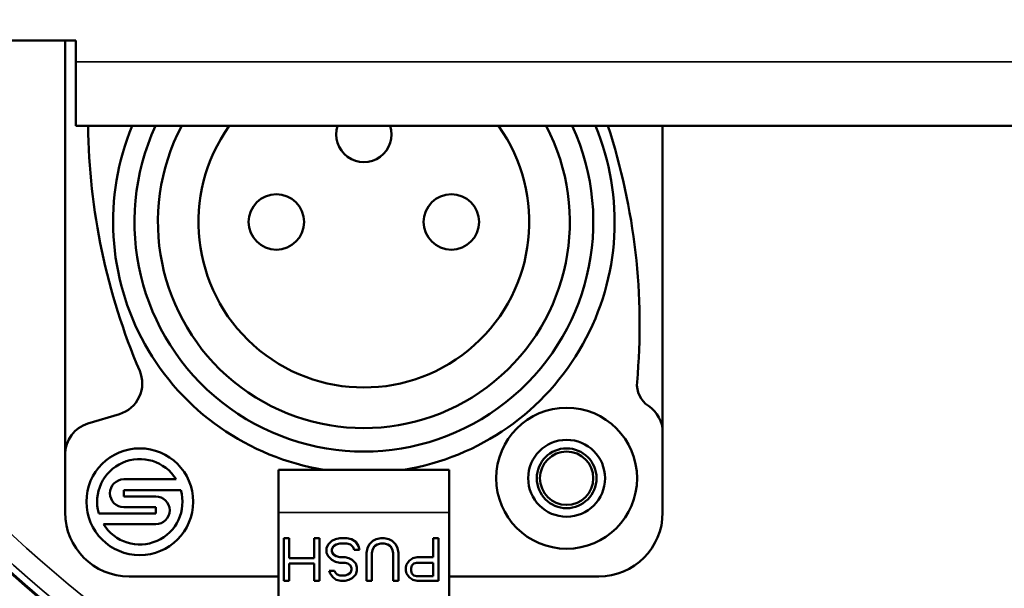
# Model space of a CAD drawing. Header units: millimetres. Extents: x 30 to 1646, y 30 to 1265.
# Tile 78 of 137: x 675 to 721, y 1007 to 1033. Entities that reach past the tile are written whole.
import ezdxf

# ---------------------------------------------------------------- set-up
doc = ezdxf.new("R2010")
doc.units = ezdxf.units.MM
doc.header["$LTSCALE"] = 6
for name, color, linetype, lineweight in [('Dimension (ISO)', 7, 'Continuous', 25), ('Visible (ISO)', 7, 'Continuous', 50), ('Visible Narrow (ISO)', 7, 'Continuous', 35)]:
    doc.layers.add(name, color=color, linetype=linetype, lineweight=lineweight)
doc.styles.add('Note Text (ANSI)', font='tahoma.ttf')
doc.dimstyles.new('Default (ISO)', dxfattribs={"dimscale": 6, "dimtxt": 1, "dimasz": 2.5, "dimexe": 3.175, "dimexo": 0, "dimgap": 0.762, "dimtad": 1, "dimrnd": 1e-08, "dimzin": 0, "dimdsep": 46, "dimtxsty": 'Note Text (ANSI)', "dimcen": 0.09, "dimdle": 10, "dimclrd": 1, "dimclre": 1, "dimclrt": 1, "dimazin": 0, "dimtfac": 3.5052, "dimtmove": 0, "dimatfit": 3, "dimfxl": 1, "dimtolj": 1, "dimtzin": 0, "dimlwd": -1, "dimlwe": -1, "dimarcsym": 0})

# ---------------------------------------------------------------- blocks, each defined once
blk = doc.blocks.new('*D22')
at = {"layer": 'Defpoints', "color": 0, "transparency": 16777216}
for p in [(706.416, 1052.811), (717.925, 1046.766)]:
    blk.add_point(p, dxfattribs=at)
at = {"layer": 'Dimension (ISO)', "color": 1, "transparency": 16777216}
for p, q in [((693.136, 1059.785), (679.856, 1066.76)), ((706.416, 1052.811), (717.925, 1046.766)), ((731.205, 1039.791), (896.945, 952.746))]:
    blk.add_line(p, q, dxfattribs=at)
for points in [[(694.298, 1061.998), (691.973, 1057.572), (706.416, 1052.811)], [(732.367, 1042.005), (730.042, 1037.578), (717.925, 1046.766)]]:
    blk.add_solid(points, dxfattribs=at)
at = {"layer": 'Dimension (ISO)', "color": 1, "transparency": 16777216, "insert": (821.232, 1006.541), "char_height": 6, "attachment_point": 1, "rotation": 332.2919, "style": 'Note Text (ANSI)'}
blk.add_mtext('\\A1;∅13.00 mm [∅0.512 in]', dxfattribs=at)

msp = doc.modelspace()

# ---------------------------------------------------------------- linework, layer by layer
at = {"layer": 'Visible (ISO)'}
for p, q in [((653.1703, 1032.2882), (677.1703, 1032.2882)), ((676.6703, 1012.9139), (676.6703, 1032.2882)), ((677.1703, 1032.2882), (677.1703, 1031.2882)), ((677.1703, 1028.2882), (677.1703, 1031.2882)), ((747.1703, 1028.2882), (677.1703, 1028.2882)), ((704.6703, 1028.2882), (704.6703, 1013.9299)), ((677.74, 1014.3509), (679.2155, 1014.7927)), ((704.6703, 1013.9299), (704.6703, 1010.1882)), ((676.6703, 1010.1882), (676.6703, 1012.9139)), ((686.6703, 1010.1882), (686.6703, 1012.1882)), ((686.6703, 1012.1882), (694.6703, 1012.1882)), ((694.6703, 1012.1882), (694.6703, 1010.1882)), ((681.8725, 1011.7382), (679.4203, 1011.7382)), ((679.4203, 1010.9382), (679.4203, 1011.2382)), ((679.4203, 1011.2382), (682.0932, 1011.2382)), ((680.9203, 1010.9382), (679.4203, 1010.9382)), ((679.4203, 1010.4382), (680.9203, 1010.4382)), ((680.9203, 1010.4382), (680.9203, 1010.1382)), ((676.6703, 1010.1882), (676.6703, 1010.1864)), ((680.9203, 1010.1382), (678.2474, 1010.1382)), ((686.6703, 1010.1882), (686.6703, 1005.1882)), ((694.6703, 1010.1882), (694.6703, 1005.1882)), ((704.6703, 1010.1865), (704.6703, 1010.1882)), ((678.4681, 1009.6382), (680.9203, 1009.6382)), ((686.9203, 1008.9845), (686.9203, 1006.9845)), ((687.1703, 1008.9845), (686.9203, 1008.9845)), ((687.1703, 1008.0484), (687.1703, 1008.9845)), ((688.337, 1008.9845), (688.337, 1008.0484)), ((688.587, 1008.9845), (688.337, 1008.9845)), ((688.587, 1006.9845), (688.587, 1008.9845)), ((688.9203, 1008.5165), (689.0036, 1008.6867)), ((689.0036, 1008.6867), (689.1703, 1008.8569)), ((689.1703, 1008.8569), (689.337, 1008.942)), ((689.2536, 1008.6016), (689.1703, 1008.4739)), ((689.3786, 1008.6867), (689.2536, 1008.6016)), ((689.337, 1008.942), (689.5453, 1008.9845)), ((689.5453, 1008.7292), (689.3786, 1008.6867)), ((689.8786, 1008.9845), (689.5453, 1008.9845)), ((689.5453, 1008.7292), (689.8786, 1008.7292)), ((689.8786, 1008.9845), (690.087, 1008.942)), ((690.0453, 1008.6867), (689.8786, 1008.7292)), ((690.1703, 1008.559), (690.0453, 1008.6867)), ((690.087, 1008.942), (690.2953, 1008.8143)), ((690.212, 1008.4314), (690.1703, 1008.559)), ((690.2953, 1008.8143), (690.4203, 1008.6016)), ((690.4203, 1008.6016), (690.462, 1008.4314)), ((690.837, 1008.5165), (690.9203, 1008.6867)), ((690.9203, 1008.6867), (691.087, 1008.8569)), ((691.087, 1008.8569), (691.2536, 1008.942)), ((691.1703, 1008.6016), (691.087, 1008.4739)), ((691.2953, 1008.6867), (691.1703, 1008.6016)), ((691.2536, 1008.942), (691.462, 1008.9845)), ((691.462, 1008.7292), (691.2953, 1008.6867)), ((691.6286, 1008.9845), (691.462, 1008.9845)), ((691.462, 1008.7292), (691.6286, 1008.7292)), ((691.6286, 1008.9845), (691.837, 1008.942)), ((691.7953, 1008.6867), (691.6286, 1008.7292)), ((691.9203, 1008.6016), (691.7953, 1008.6867)), ((691.837, 1008.942), (692.0036, 1008.8569)), ((692.0036, 1008.4739), (691.9203, 1008.6016)), ((692.0036, 1008.8569), (692.1703, 1008.6867)), ((692.1703, 1008.6867), (692.2536, 1008.5165)), ((693.9203, 1008.9845), (693.9203, 1008.0909)), ((694.1703, 1008.9845), (693.9203, 1008.9845)), ((694.1703, 1006.9845), (694.1703, 1008.9845)), ((688.9203, 1008.5165), (688.9203, 1008.3037)), ((689.0036, 1008.1335), (688.9203, 1008.3037)), ((689.1703, 1007.9633), (689.0036, 1008.1335)), ((689.1703, 1008.3462), (689.1703, 1008.4739)), ((689.1703, 1008.3462), (689.2536, 1008.2186)), ((689.2536, 1008.2186), (689.3786, 1008.1335)), ((689.3786, 1008.1335), (689.5453, 1008.0909)), ((689.7953, 1008.0909), (689.5453, 1008.0909)), ((689.7953, 1008.0909), (689.962, 1008.0484)), ((690.212, 1008.4314), (690.462, 1008.4314)), ((690.7953, 1008.3037), (690.837, 1008.5165)), ((690.7953, 1008.3037), (690.7953, 1006.9845)), ((691.087, 1008.4739), (691.0453, 1008.3037)), ((691.0453, 1006.9845), (691.0453, 1008.3037)), ((692.0453, 1008.3037), (692.0036, 1008.4739)), ((692.0453, 1008.3037), (692.0453, 1006.9845)), ((692.2536, 1008.5165), (692.2953, 1008.3037)), ((692.2953, 1006.9845), (692.2953, 1008.3037)), ((692.962, 1008.0484), (693.1703, 1008.0909)), ((693.9203, 1008.0909), (693.1703, 1008.0909)), ((688.337, 1008.0484), (687.1703, 1008.0484)), ((687.1703, 1007.7931), (688.337, 1007.7931)), ((687.1703, 1006.9845), (687.1703, 1007.7931)), ((688.337, 1007.7931), (688.337, 1006.9845)), ((689.337, 1007.8782), (689.1703, 1007.9633)), ((689.5453, 1007.8356), (689.337, 1007.8782)), ((689.5453, 1007.8356), (689.7953, 1007.8356)), ((689.9203, 1007.7931), (689.7953, 1007.8356)), ((690.0453, 1007.7079), (689.9203, 1007.7931)), ((689.962, 1008.0484), (690.1286, 1007.9633)), ((690.087, 1007.5803), (690.0453, 1007.7079)), ((690.1286, 1007.9633), (690.2953, 1007.7931)), ((690.2953, 1007.7931), (690.337, 1007.6228)), ((692.6286, 1007.6228), (692.6703, 1007.7505)), ((692.6703, 1007.7505), (692.7953, 1007.9207)), ((692.7953, 1007.9207), (692.962, 1008.0484)), ((692.9203, 1007.7079), (692.8786, 1007.5803)), ((693.0036, 1007.7931), (692.9203, 1007.7079)), ((693.1286, 1007.8356), (693.0036, 1007.7931)), ((693.1286, 1007.8356), (693.9203, 1007.8356)), ((693.9203, 1007.8356), (693.9203, 1007.1973)), ((679.6685, 1007.1882), (679.6703, 1007.1882)), ((686.6703, 1007.1882), (679.6703, 1007.1882)), ((689.2953, 1007.4526), (689.0453, 1007.4526)), ((689.087, 1007.325), (689.0453, 1007.4526)), ((689.212, 1007.1548), (689.087, 1007.325)), ((689.2953, 1007.4526), (689.337, 1007.3675)), ((689.337, 1007.3675), (689.4203, 1007.2824)), ((689.4203, 1007.2824), (689.5453, 1007.2399)), ((689.7953, 1007.2399), (689.5453, 1007.2399)), ((689.7953, 1007.2399), (689.9203, 1007.2824)), ((689.9203, 1007.2824), (690.0453, 1007.3675)), ((690.0453, 1007.3675), (690.087, 1007.4952)), ((690.087, 1007.5803), (690.087, 1007.4952)), ((690.2953, 1007.2824), (690.1286, 1007.1122)), ((690.337, 1007.4526), (690.2953, 1007.2824)), ((690.337, 1007.4526), (690.337, 1007.6228)), ((692.6286, 1007.6228), (692.6286, 1007.4526)), ((692.6703, 1007.325), (692.6286, 1007.4526)), ((692.7953, 1007.1548), (692.6703, 1007.325)), ((692.8786, 1007.4526), (692.8786, 1007.5803)), ((692.8786, 1007.4526), (692.9203, 1007.325)), ((692.9203, 1007.325), (693.0036, 1007.2399)), ((693.0036, 1007.2399), (693.1286, 1007.1973)), ((693.9203, 1007.1973), (693.1286, 1007.1973)), ((701.6703, 1007.1882), (694.6703, 1007.1882)), ((701.6703, 1007.1882), (701.6721, 1007.1882)), ((686.9203, 1006.9845), (687.1703, 1006.9845)), ((688.337, 1006.9845), (688.587, 1006.9845)), ((689.3786, 1007.0271), (689.212, 1007.1548)), ((689.587, 1006.9845), (689.3786, 1007.0271)), ((689.587, 1006.9845), (689.7953, 1006.9845)), ((689.962, 1007.0271), (689.7953, 1006.9845)), ((690.1286, 1007.1122), (689.962, 1007.0271)), ((690.7953, 1006.9845), (691.0453, 1006.9845)), ((692.0453, 1006.9845), (692.2953, 1006.9845)), ((692.962, 1007.0271), (692.7953, 1007.1548)), ((693.1703, 1006.9845), (692.962, 1007.0271)), ((693.1703, 1006.9845), (694.1703, 1006.9845))]:
    msp.add_line(p, q, dxfattribs=at)
for centre, radius in [((686.5703, 1023.7882), 1.3), ((694.7703, 1023.7882), 1.3), ((700.1703, 1011.7882), 3.3), ((680.1703, 1010.6882), 2.5), ((700.1703, 1011.7882), 1.8), ((700.1703, 1011.7882), 1.4), ((700.1703, 1011.7882), 1.25)]:
    msp.add_circle(centre, radius, dxfattribs=at)
for centre, radius, start, end in [((712.1703, 1049.7882), 57, 197.87959, 256.5243), ((712.1703, 1049.7882), 56.9651, 197.89092, 256.44558), ((707.7505, 1028.6095), 30, 180.61361, 203.14201), ((690.6703, 1023.7882), 11.75, 157.48169, 260.83511), ((690.6703, 1023.7882), 10.75, 155.25348, 24.74652), ((690.6703, 1023.7882), 9.65, 152.20424, 27.79576), ((690.6703, 1023.7882), 7.75, 144.50407, 35.49593), ((690.6703, 1027.8882), 1.3, 162.07979, 17.92021), ((690.6703, 1023.7882), 11.75, 279.16489, 22.51831), ((673.5901, 1018.967), 30, 354.8772, 18.10199), ((678.7852, 1016.2297), 1.5, 286.67007, 23.14201), ((704.6703, 1016.1807), 1.2048, 174.8772, 236.3191), ((703.1703, 1013.9299), 1.5, 0, 56.3191), ((678.1703, 1012.9139), 1.5, 106.67007, 180), ((680.1703, 1010.6882), 2, 31.66824, 195.96201), ((679.4203, 1011.0882), 0.65, 90, 270), ((680.1703, 1010.6882), 2, 211.66824, 15.96201), ((680.9203, 1010.2882), 0.65, 270, 90), ((679.6703, 1010.1882), 3, 180, 270), ((701.6703, 1010.1882), 3, 270, 0)]:
    msp.add_arc(centre, radius, start, end, dxfattribs=at)
for centre, major_axis, start_param, end_param in [((679.6721, 1010.1901), (-2.1239, -2.1239), 5.498391, 7.0679779), ((701.6685, 1010.1901), (2.1239, -2.1239), 5.4983754, 7.067989)]:
    msp.add_ellipse(centre, major_axis=major_axis, ratio=0.9987828, start_param=start_param, end_param=end_param, dxfattribs=at)
at = {"layer": 'Visible Narrow (ISO)'}
for p, q in [((677.1703, 1031.2882), (747.1703, 1031.2882)), ((694.6703, 1010.1882), (686.6703, 1010.1882))]:
    msp.add_line(p, q, dxfattribs=at)
for radius, start, end in [(56.6321, 197.9997, 256.13248), (55.6327, 198.33444, 255.65939)]:
    msp.add_arc((712.1703, 1049.7882), radius, start, end, dxfattribs=at)

# ---------------------------------------------------------------- dimensions: what is measured, and where the dimension line sits
at = {"layer": 'Dimension (ISO)', "color": 1, "true_color": 0xff0000}
dim = msp.add_diameter_dim_2p(p1=(706.4157, 1052.8105), p2=(717.9249, 1046.766), text='<> mm [∅0.512 in]', dimstyle='Default (ISO)', override={"dimgap": 0.762, "dimdec": 2, "dimlfac": 1, "dimpost": '', "dimtol": 0, "dimlim": 0, "dimtp": 0, "dimtm": 0, "dimtdec": 2, "dimatfit": 2}, dxfattribs=at)
dim.commit()
dim.dimension.update_dxf_attribs({"geometry": '*D22', "text_midpoint": (854.1769, 975.2076), "dimtype": 163})

doc.saveas('drawing.dxf')
